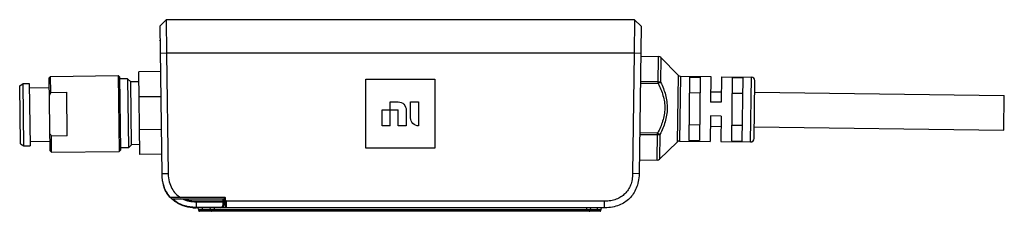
# Model space of a CAD drawing. Header units: inches. Extents: x 0 to 22, y 0 to 17.
# Tile 13 of 46: x 6.6 to 12.2, y 5 to 6.1. Entities that reach past the tile are written whole.
import ezdxf

# ---------------------------------------------------------------- set-up
doc = ezdxf.new("R2010")
doc.units = ezdxf.units.IN
doc.header["$LTSCALE"] = 1.21
doc.header["$MEASUREMENT"] = 0
doc.layers.get('0').update_dxf_attribs({"linetype": 'CONTINUOUS'})
doc.layers.add('02___PRT_ALL_AXES', color=7, linetype='CONTINUOUS')
doc.layers.add('_EDIT_-_ARTWORK_', color=7, linetype='CONTINUOUS')

msp = doc.modelspace()

# ---------------------------------------------------------------- linework, layer by layer
at = {"color": 7, "linetype": 'CONTINUOUS'}
for p, q in [((7.4184, 6.0887), (7.3815, 6.0514)), ((7.4185, 6.0887), (7.3815, 6.0513)), ((7.4184, 6.0887), (7.4205, 5.8971)), ((10.0922, 6.0887), (7.4185, 6.0887)), ((10.0922, 6.0887), (10.0902, 5.8971)), ((10.1291, 6.0514), (10.0922, 6.0887)), ((10.1291, 6.0514), (10.0922, 6.0887)), ((10.1291, 6.0513), (10.0922, 6.0887)), ((7.3815, 6.0513), (7.3926, 5.2092)), ((10.1291, 6.0513), (10.1181, 5.2102)), ((7.3822, 5.9706), (7.3822, 5.9726)), ((7.4205, 5.8971), (7.3836, 5.8956)), ((7.4205, 5.8971), (7.4295, 5.2107)), ((10.0902, 5.8971), (7.4205, 5.8971)), ((10.0902, 5.8971), (10.0812, 5.2116)), ((10.1271, 5.8956), (10.0902, 5.8971)), ((10.2269, 5.7254), (10.229, 5.8788)), ((10.2428, 5.8728), (10.241, 5.7324)), ((7.3849, 5.7935), (7.2624, 5.7919)), ((7.2686, 5.3195), (7.2624, 5.7919)), ((6.7505, 5.7576), (6.7583, 5.7656)), ((6.756, 5.3403), (6.7505, 5.7576)), ((6.7583, 5.7656), (7.1441, 5.7706)), ((6.7595, 5.6736), (6.7583, 5.7656)), ((7.1441, 5.7706), (7.1498, 5.3376)), ((7.1521, 5.7629), (7.1441, 5.7706)), ((7.1521, 5.7629), (7.1575, 5.3456)), ((7.198, 5.7517), (7.1522, 5.7511)), ((7.198, 5.7517), (7.2032, 5.358)), ((7.216, 5.7342), (7.198, 5.7517)), ((7.2632, 5.7348), (7.216, 5.7342)), ((7.2206, 5.3759), (7.216, 5.7342)), ((10.125, 5.7369), (10.2271, 5.7356)), ((10.3402, 5.7728), (10.3352, 5.3912)), ((10.354, 5.7669), (10.3492, 5.3968)), ((10.4065, 5.762), (10.4018, 5.4004)), ((10.4065, 5.762), (10.4672, 5.7612)), ((10.4672, 5.7612), (10.4625, 5.3996)), ((10.528, 5.7646), (10.5261, 5.6189)), ((10.5887, 5.7638), (10.5867, 5.6181)), ((10.6493, 5.7588), (10.6446, 5.3972)), ((10.6493, 5.7588), (10.71, 5.758)), ((10.71, 5.758), (10.7052, 5.3964)), ((10.7544, 5.3915), (10.7592, 5.7616)), ((10.7743, 5.4109), (10.7787, 5.7416)), ((6.5818, 5.7125), (6.6014, 5.7242)), ((6.5862, 5.381), (6.5818, 5.7125)), ((6.6014, 5.7242), (6.6368, 5.7246)), ((6.606, 5.3699), (6.6014, 5.7242)), ((6.6368, 5.7246), (6.6414, 5.3703)), ((6.6371, 5.701), (6.7513, 5.7025)), ((10.1249, 5.7268), (10.2269, 5.7254)), ((10.241, 5.7324), (10.2269, 5.7254)), ((6.7595, 5.6736), (6.8501, 5.6748)), ((6.8533, 5.4258), (6.8501, 5.6748)), ((7.2643, 5.6501), (7.3868, 5.6517)), ((10.466, 5.6706), (10.4053, 5.6714)), ((10.7088, 5.6674), (10.6481, 5.6682)), ((10.5867, 5.6181), (10.5261, 5.6189)), ((10.525, 5.5402), (10.5231, 5.3946)), ((10.5857, 5.5394), (10.525, 5.5402)), ((10.5857, 5.5394), (10.5838, 5.3938)), ((7.3892, 5.4629), (7.2668, 5.4613)), ((10.403, 5.491), (10.4637, 5.4902)), ((10.6457, 5.4878), (10.7064, 5.487)), ((6.8533, 5.4258), (6.7628, 5.4246)), ((6.764, 5.3326), (6.7628, 5.4246)), ((10.2231, 5.4314), (10.121, 5.4328)), ((10.2232, 5.4416), (10.1212, 5.4429)), ((10.2212, 5.2883), (10.2232, 5.4416)), ((10.2371, 5.4342), (10.2232, 5.4416)), ((10.2371, 5.4342), (10.2352, 5.2938)), ((10.4018, 5.4004), (10.4625, 5.3996)), ((10.6446, 5.3972), (10.7052, 5.3964)), ((6.5862, 5.381), (6.606, 5.3699)), ((6.606, 5.3699), (6.6414, 5.3703)), ((6.6411, 5.394), (6.7553, 5.3954)), ((6.756, 5.3403), (6.764, 5.3326)), ((7.1575, 5.3456), (7.1498, 5.3376)), ((7.2032, 5.358), (7.1574, 5.3574)), ((7.2206, 5.3759), (7.2032, 5.358)), ((7.2679, 5.3766), (7.2206, 5.3759)), ((6.764, 5.3326), (7.1498, 5.3376)), ((7.3911, 5.3211), (7.2686, 5.3195)), ((7.4295, 5.2107), (7.3926, 5.2092)), ((10.1181, 5.2102), (10.0812, 5.2116)), ((7.7535, 5.075), (7.4451, 5.075)), ((7.4501, 5.0671), (7.7494, 5.0671)), ((7.7416, 5.0671), (7.7414, 5.0559)), ((7.7496, 5.0751), (7.7489, 5.0353)), ((7.7567, 5.0353), (7.7574, 5.0711)), ((7.7587, 5.0197), (7.7574, 5.0711)), ((7.5894, 5.0559), (7.5894, 5.0504)), ((7.5894, 5.0559), (7.7414, 5.0559)), ((7.5894, 5.0504), (7.5894, 5.0159)), ((7.5894, 5.0504), (7.7414, 5.0504)), ((7.7292, 5.0182), (7.5894, 5.0182)), ((9.9213, 5.0159), (7.5894, 5.0159)), ((7.604, 5.0001), (7.604, 5.0043)), ((7.6236, 5.0043), (7.604, 5.0043)), ((7.6236, 5.0159), (7.6236, 5.0043)), ((7.6237, 5.0001), (7.6236, 5.0043)), ((7.6729, 5.0043), (7.6236, 5.0043)), ((7.6729, 5.0001), (7.6729, 5.0043)), ((7.6925, 5.0043), (7.6729, 5.0043)), ((7.6925, 5.0159), (7.6925, 5.0043)), ((7.6926, 5.0001), (7.6925, 5.0043)), ((9.8181, 5.0043), (7.6925, 5.0043)), ((7.7292, 5.0159), (7.7292, 5.0182)), ((7.7414, 5.0504), (7.741, 5.0298)), ((7.7414, 5.0559), (7.7414, 5.0504)), ((7.7492, 5.0559), (7.7414, 5.0559)), ((7.7567, 5.0159), (7.7567, 5.0353)), ((7.7583, 5.0353), (7.7567, 5.0353)), ((7.7627, 5.0159), (7.7617, 5.0538)), ((9.9213, 5.0538), (7.7617, 5.0538)), ((9.818, 5.0001), (9.8181, 5.0043)), ((9.8181, 5.0159), (9.8181, 5.0043)), ((9.8378, 5.0043), (9.8181, 5.0043)), ((9.8377, 5.0001), (9.8378, 5.0043)), ((9.8791, 5.0043), (9.8378, 5.0043)), ((9.8791, 5.0159), (9.8791, 5.0043)), ((9.8791, 5.0001), (9.8791, 5.0043)), ((9.8988, 5.0043), (9.8791, 5.0043)), ((9.8988, 5.0001), (9.8988, 5.0043)), ((9.9213, 5.0159), (9.9213, 5.0538)), ((7.6237, 5.0001), (7.604, 5.0001)), ((9.8948, 4.9962), (7.608, 4.9962)), ((7.6237, 4.9962), (7.6237, 5.0001)), ((7.6729, 5.0001), (7.6237, 5.0001)), ((7.6926, 5.0001), (7.6729, 5.0001)), ((7.6926, 4.9962), (7.6926, 5.0001)), ((9.818, 5.0001), (7.6926, 5.0001)), ((9.818, 4.9962), (9.818, 5.0001)), ((9.8377, 5.0001), (9.818, 5.0001)), ((9.8791, 5.0001), (9.8377, 5.0001)), ((9.8791, 4.9962), (9.8791, 5.0001)), ((9.8988, 5.0001), (9.8791, 5.0001))]:
    msp.add_line(p, q, dxfattribs=at)
for centre, radius, start, end in [((10.2287, 5.8591), 0.0197, 44.25, 89.25), ((10.3543, 5.7866), 0.0197, 224.25, 269.25), ((10.759, 5.7419), 0.0197, 359.25, 89.25), ((7.1572, 5.4515), 0.4555, 150.8238, 152.8733), ((7.1545, 5.657), 0.4555, 208.6267, 210.6762), ((10.3489, 5.3771), 0.0197, 89.25, 134.25), ((10.7547, 5.4112), 0.0197, 269.25, 359.25), ((10.2215, 5.3079), 0.0197, 269.25, 314.25), ((7.6193, 5.2082), 0.2266, 187.7605, 190.938), ((7.4374, 5.1777), 0.0478, 220.9709, 221.6713), ((7.5705, 5.1915), 0.1743, 212.9706, 220.7515), ((7.4445, 5.0829), 0.00793, 220.8338, 237.1205), ((7.4444, 5.0829), 0.0079, 237.1944, 253.6447), ((7.5683, 5.1914), 0.1715, 222.5762, 223.2176), ((7.5681, 5.1912), 0.1712, 223.2173, 225.6019), ((7.5682, 5.1913), 0.1713, 225.6019, 226.4543), ((7.5697, 5.1929), 0.1735, 226.4539, 227.2657), ((7.5691, 5.1922), 0.1726, 227.2636, 228.7851), ((7.7535, 5.071), 0.00394, 1.5, 90), ((7.5892, 5.2695), 0.2536, 265.7268, 270.0353), ((7.5921, 5.0041), 0.0118, 1, 90), ((7.661, 5.0041), 0.0118, 1, 90), ((7.7292, 5.0356), 0.0197, 270, 359), ((7.7292, 5.03), 0.0118, 270.0001, 359.0004), ((7.7627, 5.0199), 0.00394, 181.5, 270.4534), ((9.8496, 5.0041), 0.0118, 90.0006, 179), ((9.9106, 5.0041), 0.0118, 90.0006, 179), ((7.608, 5.0002), 0.00394, 181, 270.0009), ((7.6769, 5.0002), 0.00394, 181, 270.0009), ((9.8338, 5.0002), 0.00394, 269.9991, 359), ((9.8948, 5.0002), 0.00394, 269.9991, 359)]:
    msp.add_arc(centre, radius, start, end, dxfattribs=at)
msp.add_ellipse((7.7616, 5.0593), major_axis=(-0.00015, 0.00549), ratio=0.716421, start_param=1.569787, end_param=3.122317, dxfattribs=at)
for points, knots in [([(10.2271, 5.7356), (10.2296, 5.7356), (10.2344, 5.735), (10.239, 5.7335), (10.241, 5.7324)], [0, 0, 0, 0, 0.528575, 1, 1, 1, 1]), ([(10.2269, 5.7254), (10.2325, 5.7144), (10.2428, 5.6918), (10.255, 5.6566), (10.263, 5.6202), (10.2646, 5.5954), (10.2645, 5.583)], [0, 0, 0, 0, 0.250077, 0.500113, 0.750082, 1, 1, 1, 1]), ([(10.241, 5.7324), (10.2466, 5.7207), (10.257, 5.697), (10.2692, 5.66), (10.277, 5.6218), (10.2785, 5.5958), (10.2784, 5.5828)], [0, 0, 0, 0, 0.250045, 0.500063, 0.750043, 1, 1, 1, 1]), ([(10.2645, 5.583), (10.2643, 5.5706), (10.262, 5.5458), (10.2531, 5.5096), (10.2399, 5.4748), (10.229, 5.4525), (10.2232, 5.4416)], [0, 0, 0, 0, 0.249919, 0.499888, 0.749923, 1, 1, 1, 1]), ([(10.2784, 5.5828), (10.2782, 5.5699), (10.2759, 5.5439), (10.2672, 5.5059), (10.254, 5.4693), (10.243, 5.4458), (10.2371, 5.4342)], [0, 0, 0, 0, 0.249957, 0.499937, 0.749955, 1, 1, 1, 1]), ([(10.2371, 5.4342), (10.235, 5.4332), (10.2304, 5.4318), (10.2256, 5.4314), (10.2231, 5.4314)], [0, 0, 0, 0, 0.471425, 1, 1, 1, 1]), ([(7.3926, 5.2092), (7.3929, 5.1856), (7.3983, 5.1497), (7.4175, 5.1062), (7.4313, 5.0866), (7.4391, 5.0777)], [0, 0, 0, 0, 0.499266, 0.749629, 1, 1, 1, 1]), ([(7.4295, 5.2107), (7.4297, 5.1948), (7.4332, 5.1654), (7.4484, 5.1265), (7.471, 5.096), (7.4903, 5.081), (7.5007, 5.075)], [0, 0, 0, 0, 0.296826, 0.548061, 0.774708, 1, 1, 1, 1]), ([(10.0812, 5.2116), (10.0811, 5.2), (10.079, 5.1775), (10.0702, 5.146), (10.0563, 5.1187), (10.0377, 5.0958), (10.0146, 5.0775), (9.9871, 5.0639), (9.9555, 5.0556), (9.9329, 5.0538), (9.9213, 5.0538)], [0, 0, 0, 0, 0.138235, 0.266846, 0.386144, 0.500013, 0.613882, 0.733177, 0.861781, 1, 1, 1, 1]), ([(10.1181, 5.2102), (10.1179, 5.194), (10.1146, 5.1646), (10.0991, 5.1146), (10.066, 5.0661), (10.0171, 5.0337), (9.9669, 5.0189), (9.9375, 5.0159), (9.9213, 5.0159)], [0, 0, 0, 0, 0.125, 0.25, 0.5, 0.75, 0.875, 1, 1, 1, 1]), ([(7.4385, 5.0777), (7.4304, 5.087), (7.4163, 5.1074), (7.4067, 5.1302), (7.403, 5.1419)], [0, 0, 0, 0, 0.499938, 1, 1, 1, 1]), ([(7.4391, 5.0777), (7.4399, 5.0768), (7.4418, 5.0754), (7.444, 5.075), (7.4451, 5.075)], [0, 0, 0, 0, 0.528649, 1, 1, 1, 1]), ([(7.5894, 5.0182), (7.5771, 5.0182), (7.5524, 5.0199), (7.5163, 5.0286), (7.4825, 5.044), (7.4625, 5.0587), (7.4535, 5.0671)], [0, 0, 0, 0, 0.250137, 0.500187, 0.750136, 1, 1, 1, 1]), ([(7.5894, 5.0159), (7.5628, 5.0159), (7.5252, 5.0219), (7.4823, 5.0417), (7.4634, 5.0553), (7.4553, 5.0624)], [0, 0, 0, 0, 0.523238, 0.784857, 1, 1, 1, 1]), ([(7.5703, 5.0166), (7.5508, 5.0181), (7.5198, 5.0244), (7.4824, 5.0417), (7.4637, 5.0551), (7.4556, 5.0621)], [0, 0, 0, 0, 0.455459, 0.755947, 1, 1, 1, 1]), ([(7.5105, 5.0671), (7.5227, 5.0612), (7.5487, 5.0528), (7.5759, 5.0504), (7.5894, 5.0504)], [0, 0, 0, 0, 0.499777, 1, 1, 1, 1]), ([(7.5244, 5.0671), (7.5347, 5.0632), (7.5562, 5.0575), (7.5784, 5.0559), (7.5894, 5.0559)], [0, 0, 0, 0, 0.499869, 1, 1, 1, 1]), ([(7.7489, 5.0353), (7.7489, 5.0345), (7.7484, 5.0329), (7.7465, 5.0311), (7.744, 5.03), (7.742, 5.0298), (7.741, 5.0298)], [0, 0, 0, 0, 0.210492, 0.446052, 0.713147, 1, 1, 1, 1]), ([(7.7492, 5.0559), (7.7492, 5.0551), (7.7487, 5.0536), (7.7469, 5.0518), (7.7443, 5.0506), (7.7424, 5.0504), (7.7414, 5.0504)], [0, 0, 0, 0, 0.210681, 0.446134, 0.712855, 1, 1, 1, 1]), ([(7.7567, 5.0353), (7.7557, 5.0352), (7.7543, 5.0352), (7.7524, 5.0351), (7.7512, 5.0351), (7.7503, 5.0351), (7.7495, 5.0351), (7.7492, 5.0352), (7.7489, 5.0352), (7.7489, 5.0353)], [0, 0, 0, 0, 0.382186, 0.554879, 0.706219, 0.830367, 0.922586, 0.979511, 1, 1, 1, 1])]:
    msp.add_open_spline(points, degree=3, knots=knots, dxfattribs=at)
at = {"layer": '02___PRT_ALL_AXES', "color": 7, "linetype": 'CONTINUOUS'}
for p, q in [((10.1269, 5.8801), (10.229, 5.8788)), ((10.2428, 5.8728), (10.3402, 5.7728)), ((10.354, 5.7669), (10.528, 5.7646)), ((10.5887, 5.7638), (10.7592, 5.7616)), ((10.5268, 5.678), (10.5875, 5.6772)), ((10.7778, 5.6747), (12.2029, 5.6561)), ((12.2003, 5.4592), (12.2029, 5.656)), ((10.5242, 5.4812), (10.5849, 5.4804)), ((10.7752, 5.4779), (12.2003, 5.4592)), ((10.3492, 5.3968), (10.5231, 5.3946)), ((10.2352, 5.2938), (10.3352, 5.3912)), ((10.5838, 5.3938), (10.7544, 5.3915)), ((10.1192, 5.2896), (10.2212, 5.2883))]:
    msp.add_line(p, q, dxfattribs=at)
at = {"layer": '_EDIT_-_ARTWORK_', "color": 40, "linetype": 'CONTINUOUS'}
for p, q in [((8.5585, 5.3555), (8.5585, 5.7492)), ((8.5585, 5.7492), (8.9522, 5.7492)), ((8.9522, 5.7492), (8.9522, 5.3555)), ((8.6514, 5.483), (8.6514, 5.5744)), ((8.6514, 5.5744), (8.7427, 5.5744)), ((8.6971, 5.483), (8.6971, 5.62)), ((8.6971, 5.62), (8.7427, 5.62)), ((8.7427, 5.483), (8.7427, 5.5744)), ((8.7884, 5.5728), (8.7884, 5.483)), ((8.8136, 5.5287), (8.8136, 5.62)), ((8.8136, 5.62), (8.8593, 5.62)), ((8.8593, 5.62), (8.8593, 5.483)), ((8.6971, 5.483), (8.6514, 5.483)), ((8.7884, 5.483), (8.7427, 5.483)), ((8.9522, 5.3555), (8.5585, 5.3555)), ((7.4402, 5.0762), (7.4422, 5.0753)), ((7.755, 5.0745), (7.7535, 5.075))]:
    msp.add_line(p, q, dxfattribs=at)
for points, knots in [([(8.7427, 5.62), (8.7545, 5.62), (8.7793, 5.6099), (8.7884, 5.5848), (8.7884, 5.5728)], [0, 0, 0, 0, 0.493078, 1, 1, 1, 1]), ([(8.8593, 5.483), (8.8476, 5.483), (8.8233, 5.4929), (8.8136, 5.5171), (8.8136, 5.5287)], [0, 0, 0, 0, 0.503162, 1, 1, 1, 1])]:
    msp.add_open_spline(points, degree=3, knots=knots, dxfattribs=at)
for points in [[(7.4391, 5.0777), (7.4399, 5.0768), (7.4409, 5.076), (7.442, 5.0756)], [(7.7574, 5.0711), (7.7574, 5.0724), (7.7563, 5.0738), (7.755, 5.0745)], [(7.7577, 5.0592), (7.7577, 5.0581), (7.7582, 5.0568), (7.7588, 5.0558)], [(7.7588, 5.0558), (7.7595, 5.0546), (7.7606, 5.0538), (7.7617, 5.0538)], [(7.7588, 5.0198), (7.7588, 5.0179), (7.7609, 5.0159), (7.7627, 5.0159)]]:
    msp.add_open_spline(points, degree=3, dxfattribs=at)

doc.saveas('drawing.dxf')
